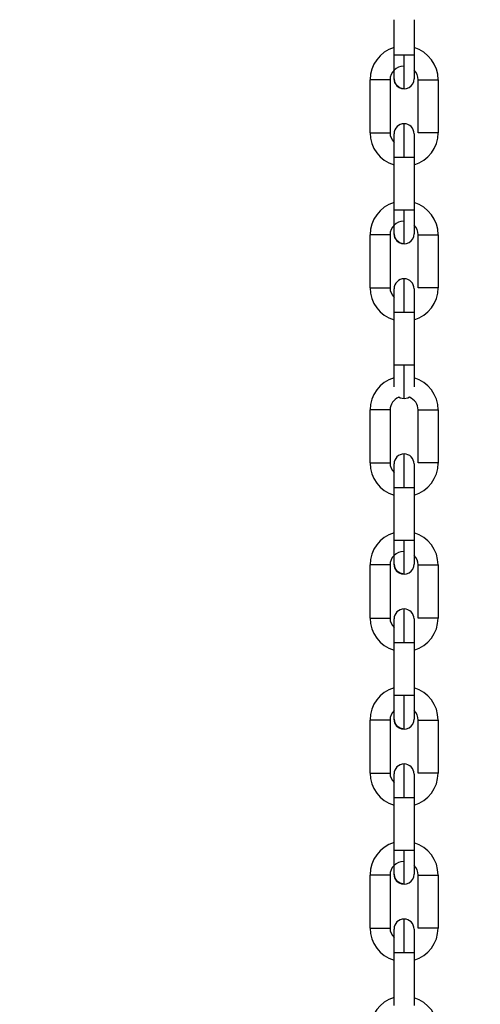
# Model space of a CAD drawing. Header units: inches. Extents: x 170 to 288, y 234 to 248.
# Tile 194 of 256: x 210.628 to 210.748, y 243.827 to 244.086. Entities that reach past the tile are written whole.
import ezdxf

# ---------------------------------------------------------------- set-up
doc = ezdxf.new("R2010")
doc.units = ezdxf.units.IN
doc.header["$LTSCALE"] = 0.25
doc.header["$MEASUREMENT"] = 0
doc.layers.add('ANNOTATIONS', color=1, linetype='Continuous')
doc.layers.add('SLIM E GUIDE MOTOR RH', color=7, linetype='Continuous')
doc.styles.add('ARIAL', font='arial.ttf', dxfattribs={"height": 0.09375})
doc.dimstyles.new('STANDARD$0', dxfattribs={"dimtxt": 0.09375, "dimasz": 0.09375, "dimexe": 0.03125, "dimexo": 0.046875, "dimgap": 0.09, "dimtad": 0, "dimtih": 1, "dimtoh": 1, "dimdec": 4, "dimzin": 0, "dimdsep": 46, "dimtxsty": 'ARIAL', "dimcen": 0.09, "dimadec": 0, "dimazin": 0, "dimtfac": 1, "dimtdec": 4, "dimtofl": 0, "dimtmove": 0, "dimatfit": 1, "dimfxl": 1, "dimtolj": 1, "dimtzin": 0, "dimarcsym": 0})

# ---------------------------------------------------------------- blocks, each defined once
blk = doc.blocks.new('*D40')
at = {"layer": 'ANNOTATIONS', "color": 0, "lineweight": -2, "transparency": 16777216}
for p, q in [((210.0767513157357, 244.1437778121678), (211.7916878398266, 244.1437778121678)), ((211.7604378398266, 244.0500278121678), (211.7604378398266, 242.3590412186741)), ((211.7604378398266, 240.2331944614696), (211.7604378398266, 241.9241810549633)), ((210.4830013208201, 240.1394444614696), (211.7916878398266, 240.1394444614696))]:
    blk.add_line(p, q, dxfattribs=at)
at = {"layer": 'ANNOTATIONS', "color": 0, "transparency": 16777216}
for points in [[(211.7448128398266, 244.0500278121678), (211.7760628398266, 244.0500278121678), (211.7604378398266, 244.1437778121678)], [(211.7448128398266, 240.2331944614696), (211.7760628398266, 240.2331944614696), (211.7604378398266, 240.1394444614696)]]:
    blk.add_solid(points, dxfattribs=at)
at = {"layer": 'defpoints', "color": 0, "transparency": 16777216}
for p in [(210.0298763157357, 244.1437778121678), (211.7604378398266, 244.1437778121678), (210.4361263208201, 240.1394444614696)]:
    blk.add_point(p, dxfattribs=at)
at = {"layer": 'ANNOTATIONS', "color": 0, "transparency": 16777216, "insert": (211.7604378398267, 242.1416111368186), "char_height": 0.09375, "attachment_point": 5, "style": 'ARIAL'}
blk.add_mtext('\\A1;OPENING \\PHEIGHT', dxfattribs=at)

msp = doc.modelspace()

# ---------------------------------------------------------------- linework, layer by layer
at = {"layer": 'SLIM E GUIDE MOTOR RH'}
for p, q in [((210.7256768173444, 244.0763617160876), (210.725676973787, 244.0856287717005)), ((210.7309263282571, 244.0856286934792), (210.7309261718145, 244.0763616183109)), ((210.7193771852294, 244.0560310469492), (210.7193774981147, 244.0699418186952)), ((210.7246268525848, 244.0699417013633), (210.7246265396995, 244.0560309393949)), ((210.7319755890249, 244.05603079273), (210.7319759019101, 244.0699415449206)), ((210.7372252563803, 244.069941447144), (210.737224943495, 244.0560306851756)), ((210.7256759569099, 244.0357003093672), (210.7256762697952, 244.0496110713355)), ((210.7309256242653, 244.0496109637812), (210.73092531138, 244.0357002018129)), ((210.7193763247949, 244.0153696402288), (210.7193766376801, 244.0292804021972)), ((210.7246259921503, 244.0292802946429), (210.724625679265, 244.0153695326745)), ((210.7319748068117, 244.0153693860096), (210.7319750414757, 244.0292801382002)), ((210.7372243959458, 244.0292800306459), (210.7372241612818, 244.0153692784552)), ((210.7256751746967, 243.9950388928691), (210.7256754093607, 244.0089496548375)), ((210.7309247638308, 244.0089495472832), (210.7309245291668, 243.9950387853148)), ((210.7193753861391, 243.9694141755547), (210.7193756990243, 243.9833249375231)), ((210.7246250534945, 243.9833248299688), (210.7246247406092, 243.9694140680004)), ((210.7319738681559, 243.9694139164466), (210.7319741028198, 243.9833246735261)), ((210.73722345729, 243.9833245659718), (210.737223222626, 243.9694138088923)), ((210.7256742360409, 243.9490834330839), (210.7256744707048, 243.9629941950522)), ((210.730923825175, 243.9629940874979), (210.730923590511, 243.9490833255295)), ((210.7193746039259, 243.928752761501), (210.7193748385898, 243.942663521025)), ((210.72462419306, 243.9426634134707), (210.724623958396, 243.9287526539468)), ((210.7319730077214, 243.9287525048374), (210.7319733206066, 243.9426632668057)), ((210.7372226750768, 243.9426631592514), (210.7372223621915, 243.928752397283)), ((210.7256733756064, 243.9084220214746), (210.7256736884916, 243.922332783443)), ((210.7309230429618, 243.9223326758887), (210.7309227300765, 243.9084219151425)), ((210.7193737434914, 243.8880913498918), (210.7193740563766, 243.9020021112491)), ((210.7246234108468, 243.9020020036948), (210.7246230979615, 243.8880912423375)), ((210.7319721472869, 243.888091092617), (210.7319724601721, 243.9020018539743)), ((210.7372218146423, 243.90200174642), (210.737221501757, 243.8880909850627)), ((210.7256725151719, 243.8677606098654), (210.7256728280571, 243.8816713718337)), ((210.7309221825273, 243.8816712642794), (210.730921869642, 243.8677605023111)), ((210.7193729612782, 243.8474299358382), (210.7193731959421, 243.861340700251)), ((210.7246225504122, 243.8613405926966), (210.724622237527, 243.8474298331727)), ((210.7319713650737, 243.8474296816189), (210.7319715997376, 243.8613404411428)), ((210.7372209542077, 243.861340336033), (210.7372207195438, 243.8474295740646)), ((210.7256721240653, 243.8449123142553), (210.7256721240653, 243.8471778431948)), ((210.7256717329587, 243.8270991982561), (210.7256720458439, 243.8410099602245)), ((210.7309213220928, 243.8410098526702), (210.7309210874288, 243.8270990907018))]:
    msp.add_line(p, q, dxfattribs=at)
at = {"layer": 'SLIM E GUIDE MOTOR RH', "flags": 128}
for points in [[(210.7256766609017, 244.0701936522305), (210.7256766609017, 244.0706631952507), (210.7256767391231, 244.0712331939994), (210.7256767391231, 244.0740013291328), (210.7256768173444, 244.0751583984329), (210.7256768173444, 244.0763617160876)], [(210.7283014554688, 244.0763617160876), (210.7272970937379, 244.0763617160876), (210.7264455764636, 244.0763617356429), (210.7258765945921, 244.0763617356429), (210.7256768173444, 244.0763617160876)], [(210.7283012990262, 244.0675689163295), (210.7283012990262, 244.0690508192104), (210.7283013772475, 244.0701443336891), (210.7283013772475, 244.0714767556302), (210.7283014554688, 244.0729968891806), (210.7283014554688, 244.0763617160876)], [(210.7309261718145, 244.0763616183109), (210.7307263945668, 244.0763616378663), (210.7301574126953, 244.0763616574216), (210.729305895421, 244.0763616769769), (210.7283014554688, 244.0763617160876)], [(210.7309261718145, 244.0763616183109), (210.7309261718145, 244.0751583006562), (210.7309260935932, 244.0740012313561), (210.7309260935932, 244.0720001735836), (210.7309260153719, 244.0712330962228), (210.7309260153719, 244.0701935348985)], [(210.7246268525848, 244.0699417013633), (210.7244269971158, 244.0699417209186), (210.7238580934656, 244.0699417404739), (210.7230065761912, 244.0699417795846), (210.7209976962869, 244.0699418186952), (210.7193774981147, 244.0699418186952)], [(210.7283012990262, 244.0675689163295), (210.727296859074, 244.0677687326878), (210.726445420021, 244.0683377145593), (210.7258764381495, 244.0691892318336), (210.7256766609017, 244.0701936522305)], [(210.7319759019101, 244.0699415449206), (210.7321756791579, 244.069941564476), (210.7335961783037, 244.069941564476), (210.7346005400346, 244.0699415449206), (210.7356049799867, 244.0699415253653), (210.7364564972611, 244.0699414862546), (210.7370254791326, 244.0699414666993), (210.7372252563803, 244.069941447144)], [(210.7283009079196, 244.0496110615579), (210.7283009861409, 244.0513264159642), (210.7283009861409, 244.0529758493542), (210.7283010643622, 244.054495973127), (210.7283010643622, 244.0569218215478), (210.7283011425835, 244.0577343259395), (210.7283011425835, 244.0584035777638)], [(210.7193771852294, 244.0560310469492), (210.7195769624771, 244.0560310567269), (210.7201459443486, 244.0560310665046), (210.7209974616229, 244.0560310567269), (210.7220018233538, 244.0560310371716), (210.723006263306, 244.0560310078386), (210.7238577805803, 244.0560309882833), (210.7244267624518, 244.0560309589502), (210.7246265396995, 244.0560309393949)], [(210.7256762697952, 244.0496110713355), (210.7256762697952, 244.050814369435), (210.7256763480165, 244.0519714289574), (210.7256763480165, 244.0553094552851), (210.7256764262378, 244.0556604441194)], [(210.7256763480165, 244.0553094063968), (210.7256764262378, 244.055660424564), (210.7256764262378, 244.055778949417)], [(210.7309257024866, 244.0557788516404), (210.7309257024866, 244.0530376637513), (210.7309256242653, 244.0519713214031), (210.7309256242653, 244.0496109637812)], [(210.737224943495, 244.0560306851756), (210.7370251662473, 244.0560307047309), (210.7364561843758, 244.056030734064), (210.7356046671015, 244.0560307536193), (210.7346003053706, 244.0560307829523), (210.7335958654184, 244.05603079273), (210.7327443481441, 244.0560308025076), (210.7321753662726, 244.0560308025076), (210.7319755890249, 244.05603079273)], [(210.7256762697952, 244.0496110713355), (210.7258760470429, 244.0496110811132), (210.7264450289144, 244.0496110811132), (210.7272965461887, 244.0496110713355), (210.7283009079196, 244.0496110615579)], [(210.7283009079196, 244.0496110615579), (210.7293053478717, 244.0496110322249), (210.7301568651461, 244.0496110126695), (210.7307258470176, 244.0496109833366), (210.7309256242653, 244.0496109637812)], [(210.7256758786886, 244.0295322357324), (210.7256758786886, 244.0322735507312), (210.7256759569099, 244.0333399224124), (210.7256759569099, 244.0357003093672)], [(210.7283006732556, 244.0357002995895), (210.7272962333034, 244.0357003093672), (210.7264447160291, 244.0357003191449), (210.7258758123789, 244.0357003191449), (210.7256759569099, 244.0357003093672)], [(210.7283004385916, 244.0269075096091), (210.728300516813, 244.0270764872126), (210.728300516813, 244.0308153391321), (210.7283005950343, 244.0323354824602), (210.7283005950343, 244.0339849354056), (210.7283006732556, 244.0357002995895)], [(210.73092531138, 244.0357002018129), (210.7307255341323, 244.0357002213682), (210.7301565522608, 244.0357002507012), (210.7293050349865, 244.0357002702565), (210.7283006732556, 244.0357002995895)], [(210.73092531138, 244.0357002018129), (210.73092531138, 244.0333398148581), (210.7309252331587, 244.0322734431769), (210.7309252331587, 244.0295321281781)], [(210.7246259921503, 244.0292802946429), (210.7244262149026, 244.0292803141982), (210.7238572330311, 244.0292803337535), (210.7230057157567, 244.0292803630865), (210.7220012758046, 244.0292803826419), (210.7209969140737, 244.0292804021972), (210.7201453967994, 244.0292804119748), (210.7195764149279, 244.0292804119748), (210.7193766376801, 244.0292804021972)], [(210.7283004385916, 244.0269075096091), (210.7272960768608, 244.0271073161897), (210.7264445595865, 244.0276762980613), (210.7258756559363, 244.0285278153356), (210.7256758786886, 244.0295322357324)], [(210.7319750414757, 244.0292801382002), (210.7321748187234, 244.0292801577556), (210.7327438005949, 244.0292801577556), (210.7335953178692, 244.0292801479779), (210.7345997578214, 244.0292801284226), (210.7356041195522, 244.0292801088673), (210.7364556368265, 244.0292800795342), (210.7370246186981, 244.0292800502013), (210.7372243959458, 244.0292800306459)], [(210.7283001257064, 244.0089496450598), (210.7283001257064, 244.0106649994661), (210.7283002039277, 244.0123144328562), (210.7283002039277, 244.015166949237), (210.728300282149, 244.0162604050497), (210.728300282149, 244.0177421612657)], [(210.7193763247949, 244.0153696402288), (210.7195761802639, 244.0153696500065), (210.7201450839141, 244.0153696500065), (210.7209966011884, 244.0153696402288), (210.7230054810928, 244.0153696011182), (210.7238569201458, 244.0153695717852), (210.7244259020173, 244.0153695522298), (210.724625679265, 244.0153695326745)], [(210.725675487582, 244.0133109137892), (210.7256755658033, 244.0140779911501), (210.7256755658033, 244.0151175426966)], [(210.7309249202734, 244.0151174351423), (210.7309249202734, 244.0140778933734), (210.7309248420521, 244.0133108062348)], [(210.7372241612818, 244.0153692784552), (210.7370243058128, 244.0153692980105), (210.7364554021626, 244.0153693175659), (210.7356038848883, 244.0153693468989), (210.7335950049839, 244.0153693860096), (210.7327435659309, 244.0153693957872), (210.7321745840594, 244.0153693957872), (210.7319748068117, 244.0153693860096)], [(210.7256754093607, 244.0089496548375), (210.725675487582, 244.0101529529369), (210.725675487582, 244.0133110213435), (210.7256755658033, 244.0140780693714)], [(210.7309249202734, 244.0140779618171), (210.7309248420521, 244.0133109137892), (210.7309248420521, 244.0101528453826), (210.7309247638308, 244.0089495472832)], [(210.7309248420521, 244.0101526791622), (210.7309247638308, 244.0089493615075)], [(210.7256754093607, 244.0089496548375), (210.7258752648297, 244.0089496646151), (210.7272956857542, 244.0089496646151), (210.7283001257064, 244.0089496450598)], [(210.7283001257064, 244.0089496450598), (210.7293045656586, 244.0089496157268), (210.7301560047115, 244.0089495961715), (210.7307249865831, 244.0089495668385), (210.7309247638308, 244.0089495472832)], [(210.7256750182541, 243.9893848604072), (210.7256750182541, 243.9899103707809), (210.7256750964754, 243.9906774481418), (210.7256750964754, 243.9938355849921), (210.7256751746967, 243.9950388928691)], [(210.7282998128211, 243.9950388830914), (210.7272953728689, 243.9950389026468), (210.7264439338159, 243.9950389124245), (210.7258749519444, 243.9950389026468), (210.7256751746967, 243.9950388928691)], [(210.7282996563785, 243.9862461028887), (210.7282996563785, 243.9877280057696), (210.7282997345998, 243.988821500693), (210.7282997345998, 243.9916740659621), (210.7282998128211, 243.9933235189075), (210.7282998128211, 243.9950388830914)], [(210.7309245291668, 243.9950387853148), (210.7307246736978, 243.9950388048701), (210.7301557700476, 243.9950388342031), (210.7293042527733, 243.9950388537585), (210.7282998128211, 243.9950388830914)], [(210.7309245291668, 243.9950387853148), (210.7309244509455, 243.9938354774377), (210.7309244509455, 243.9916120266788), (210.7309243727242, 243.9906773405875), (210.7309243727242, 243.9893847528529)], [(210.7282996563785, 243.986246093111), (210.7272952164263, 243.9864459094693), (210.7269135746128, 243.9866419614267)], [(210.7296857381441, 243.9866419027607), (210.7293040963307, 243.9864458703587), (210.7282996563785, 243.9862461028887)], [(210.7296822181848, 243.9866397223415), (210.7293040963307, 243.986445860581), (210.7282996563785, 243.986246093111)], [(210.7246250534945, 243.9833248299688), (210.7244252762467, 243.9833248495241), (210.7238562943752, 243.9833248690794), (210.7230047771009, 243.9833248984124), (210.7220003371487, 243.9833249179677), (210.7209959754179, 243.9833249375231), (210.7201444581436, 243.9833249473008), (210.719575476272, 243.9833249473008), (210.7193756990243, 243.9833249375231)], [(210.7319741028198, 243.9833246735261), (210.7321738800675, 243.9833246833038), (210.732742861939, 243.9833246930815), (210.7335943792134, 243.9833246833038), (210.7345988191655, 243.9833246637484), (210.7356031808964, 243.9833246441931), (210.7364546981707, 243.9833246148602), (210.7370236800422, 243.9833245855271), (210.73722345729, 243.9833245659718)], [(210.7282991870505, 243.9629941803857), (210.7282991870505, 243.9647095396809), (210.7282992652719, 243.9663589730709), (210.7282992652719, 243.9692114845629), (210.7282993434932, 243.9703049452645), (210.7282993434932, 243.9717867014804)], [(210.7193753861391, 243.9694141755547), (210.7195752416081, 243.9694141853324), (210.7201441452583, 243.9694141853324), (210.7209956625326, 243.9694141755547), (210.7220001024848, 243.9694141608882), (210.723004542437, 243.969414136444), (210.7238559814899, 243.9694141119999), (210.7244249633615, 243.9694140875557), (210.7246247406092, 243.9694140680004)], [(210.7256744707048, 243.9629941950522), (210.7256745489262, 243.9641974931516), (210.7256745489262, 243.9673555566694), (210.7256746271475, 243.9681226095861)], [(210.7256745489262, 243.9673554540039), (210.7256746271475, 243.9681225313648), (210.7256746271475, 243.9691620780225)], [(210.7309239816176, 243.9691619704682), (210.7309239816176, 243.9681224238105), (210.7309239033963, 243.9673553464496), (210.7309239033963, 243.9641972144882), (210.730923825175, 243.9629938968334)], [(210.7309239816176, 243.9681225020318), (210.7309239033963, 243.9673554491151)], [(210.737223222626, 243.9694138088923), (210.737023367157, 243.9694138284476), (210.7364544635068, 243.9694138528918), (210.7356029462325, 243.9694138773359), (210.7345985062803, 243.9694139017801), (210.7335940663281, 243.9694139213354), (210.7327426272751, 243.9694139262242), (210.7321736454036, 243.9694139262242), (210.7319738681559, 243.9694139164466)], [(210.7256744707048, 243.9629941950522), (210.7258743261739, 243.9629942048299), (210.7264432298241, 243.9629942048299), (210.7272947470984, 243.9629941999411), (210.7282991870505, 243.9629941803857)], [(210.7282991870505, 243.9629941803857), (210.7293036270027, 243.9629941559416), (210.7301550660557, 243.9629941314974), (210.7307240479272, 243.9629941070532), (210.730923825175, 243.9629940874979)], [(210.7309239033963, 243.9641973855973), (210.730923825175, 243.9629940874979)], [(210.7256740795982, 243.9429153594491), (210.7256740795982, 243.9439549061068), (210.7256741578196, 243.9447219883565), (210.7256741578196, 243.9478801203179), (210.7256742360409, 243.9490834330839)], [(210.7282988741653, 243.9490834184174), (210.7272944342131, 243.9490834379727), (210.7264429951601, 243.9490834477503), (210.7258740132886, 243.9490834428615), (210.7256742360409, 243.9490834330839)], [(210.7282987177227, 243.9402906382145), (210.7282987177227, 243.9417725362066), (210.728298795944, 243.9428660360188), (210.728298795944, 243.9457186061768), (210.7282988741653, 243.9473680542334), (210.7282988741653, 243.9490834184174)], [(210.730923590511, 243.9490833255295), (210.7307237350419, 243.9490833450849), (210.7301548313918, 243.949083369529), (210.7293033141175, 243.9490833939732), (210.7282988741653, 243.9490834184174)], [(210.730923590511, 243.9490833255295), (210.7309235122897, 243.9478800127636), (210.7309235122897, 243.9456565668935), (210.7309234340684, 243.9447218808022), (210.7309234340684, 243.9429152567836)], [(210.72462419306, 243.9426634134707), (210.7244244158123, 243.942663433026), (210.7238554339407, 243.9426634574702), (210.7230039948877, 243.9426634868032), (210.7209951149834, 243.9426635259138), (210.720143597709, 243.9426635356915), (210.7195746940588, 243.9426635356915), (210.7193748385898, 243.942663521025)], [(210.7282987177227, 243.9402906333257), (210.7272942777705, 243.9404904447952), (210.7264427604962, 243.9410594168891), (210.7258738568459, 243.9419109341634), (210.7256740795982, 243.9429153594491)], [(210.7319733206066, 243.9426632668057), (210.7321730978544, 243.9426632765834), (210.7327420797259, 243.9426632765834), (210.7335935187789, 243.9426632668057), (210.734597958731, 243.9426632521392), (210.7356023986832, 243.9426632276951), (210.7364539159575, 243.9426632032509), (210.7370228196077, 243.9426631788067), (210.7372226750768, 243.9426631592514)], [(210.7282983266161, 243.9223327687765), (210.7282984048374, 243.9240481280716), (210.7282984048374, 243.92721768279), (210.7282984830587, 243.9285500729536), (210.7282984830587, 243.9311252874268)], [(210.7193746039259, 243.928752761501), (210.7195743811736, 243.9287527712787), (210.7201433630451, 243.9287527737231), (210.7209948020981, 243.9287527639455), (210.7219992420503, 243.9287527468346), (210.7230036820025, 243.9287527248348), (210.7238551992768, 243.9287526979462), (210.724424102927, 243.9287526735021), (210.724623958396, 243.9287526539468)], [(210.7256736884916, 243.922332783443), (210.7256736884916, 243.9246931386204), (210.725673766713, 243.925759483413), (210.725673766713, 243.9285006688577)], [(210.7309231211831, 243.928500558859), (210.7309231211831, 243.9257592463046), (210.7309230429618, 243.9246928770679), (210.7309230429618, 243.9223324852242)], [(210.7372223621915, 243.928752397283), (210.7370225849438, 243.9287524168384), (210.7364536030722, 243.9287524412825), (210.735602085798, 243.9287524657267), (210.7345976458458, 243.9287524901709), (210.7335932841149, 243.9287525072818), (210.7327417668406, 243.9287525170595), (210.7321727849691, 243.928752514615), (210.7319730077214, 243.9287525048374)], [(210.7309231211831, 243.9257593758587), (210.7309230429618, 243.9246930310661)], [(210.7256736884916, 243.922332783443), (210.7258734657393, 243.9223327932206), (210.7264424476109, 243.922332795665), (210.7272938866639, 243.9223327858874), (210.7282983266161, 243.9223327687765)], [(210.7282983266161, 243.9223327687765), (210.7293027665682, 243.9223327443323), (210.7301542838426, 243.9223327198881), (210.7307231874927, 243.922332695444), (210.7309230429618, 243.9223326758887)], [(210.725673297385, 243.9022539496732), (210.725673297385, 243.9060616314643), (210.7256733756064, 243.9072187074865), (210.7256733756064, 243.9084220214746)], [(210.7282980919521, 243.9084220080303), (210.7272936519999, 243.9084220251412), (210.7264421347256, 243.9084220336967), (210.7258731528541, 243.9084220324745), (210.7256733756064, 243.9084220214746)], [(210.7282978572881, 243.8996292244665), (210.7282978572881, 243.9002985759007), (210.7282979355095, 243.9011111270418), (210.7282979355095, 243.9035370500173), (210.7282980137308, 243.9050571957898), (210.7282980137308, 243.9067066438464), (210.7282980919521, 243.9084220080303)], [(210.7309227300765, 243.9084219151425), (210.7307229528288, 243.9084219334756), (210.7301539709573, 243.9084219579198), (210.7293024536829, 243.9084219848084), (210.7282980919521, 243.9084220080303)], [(210.7309227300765, 243.9084219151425), (210.7309227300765, 243.9072185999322), (210.7309226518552, 243.9060615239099), (210.7309226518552, 243.9032933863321), (210.7309225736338, 243.9027233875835), (210.7309225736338, 243.9022538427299)], [(210.7246234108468, 243.9020020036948), (210.7244235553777, 243.9020020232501), (210.7238546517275, 243.9020020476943), (210.7230031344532, 243.9020020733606), (210.7219986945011, 243.9020020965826), (210.7209943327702, 243.9020021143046), (210.7201428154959, 243.9020021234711), (210.7195738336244, 243.9020021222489), (210.7193740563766, 243.9020021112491)], [(210.7282978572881, 243.8996292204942), (210.7272934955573, 243.8998290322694), (210.726441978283, 243.9003980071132), (210.7258729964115, 243.9012495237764), (210.725673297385, 243.9022539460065)], [(210.7319724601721, 243.9020018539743), (210.7321722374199, 243.9020018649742), (210.7327412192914, 243.9020018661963), (210.7335927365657, 243.9020018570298), (210.7345971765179, 243.9020018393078), (210.7356015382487, 243.9020018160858), (210.736453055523, 243.9020017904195), (210.7370220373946, 243.9020017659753), (210.7372218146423, 243.90200174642)], [(210.7282975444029, 243.8816713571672), (210.7282975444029, 243.8850361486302), (210.7282976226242, 243.8865562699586), (210.7282976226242, 243.8889821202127), (210.7282977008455, 243.8897946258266), (210.7282977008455, 243.8904638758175)], [(210.7193737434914, 243.8880913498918), (210.7195735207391, 243.8880913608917), (210.7201425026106, 243.8880913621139), (210.7209940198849, 243.8880913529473), (210.7219984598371, 243.8880913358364), (210.7230028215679, 243.8880913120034), (210.7238543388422, 243.888091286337), (210.7244233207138, 243.8880912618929), (210.7246230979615, 243.8880912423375)], [(210.7256729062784, 243.8867997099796), (210.7256729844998, 243.8873697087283), (210.7256729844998, 243.8878392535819)], [(210.7309223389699, 243.8878391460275), (210.7309223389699, 243.8877206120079), (210.7309222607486, 243.887369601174), (210.7309222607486, 243.8840314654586), (210.7309221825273, 243.8828743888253)], [(210.737221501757, 243.8880909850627), (210.7370217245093, 243.888091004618), (210.7364527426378, 243.8880910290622), (210.7356013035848, 243.8880910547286), (210.7345968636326, 243.8880910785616), (210.7335924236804, 243.8880910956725), (210.7327409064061, 243.8880911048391), (210.7321720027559, 243.8880911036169), (210.7319721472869, 243.888091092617)], [(210.7256728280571, 243.8816713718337), (210.7256728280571, 243.8828746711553), (210.7256729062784, 243.884031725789), (210.7256729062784, 243.8867997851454), (210.7256729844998, 243.8873697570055)], [(210.7309223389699, 243.8877206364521), (210.7309222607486, 243.8873696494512)], [(210.7309222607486, 243.8840316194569), (210.7309221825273, 243.882874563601), (210.7309221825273, 243.8816712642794)], [(210.7256728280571, 243.8816713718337), (210.7258726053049, 243.8816713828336), (210.7264415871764, 243.8816713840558), (210.7272931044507, 243.8816713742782), (210.7282975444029, 243.8816713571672)], [(210.7282975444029, 243.8816713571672), (210.7293019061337, 243.8816713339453), (210.730153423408, 243.8816713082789), (210.7307224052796, 243.8816712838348), (210.7309221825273, 243.8816712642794)], [(210.7256724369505, 243.861592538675), (210.7256724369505, 243.8633991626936), (210.7256725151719, 243.8643338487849), (210.7256725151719, 243.8677606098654)], [(210.7282972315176, 243.8677605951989), (210.7272927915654, 243.8677606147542), (210.7264412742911, 243.8677606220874), (210.7258723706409, 243.8677606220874), (210.7256725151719, 243.8677606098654)], [(210.7282970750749, 243.8589678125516), (210.7282970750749, 243.8615432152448), (210.7282971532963, 243.8628756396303), (210.7282971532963, 243.8660452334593), (210.7282972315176, 243.8677605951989)], [(210.730921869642, 243.8677605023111), (210.7307220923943, 243.8677605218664), (210.7301531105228, 243.8677605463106), (210.7293016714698, 243.8677605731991), (210.7282972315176, 243.8677605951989)], [(210.730921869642, 243.8677605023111), (210.730921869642, 243.8654001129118), (210.7309217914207, 243.8643337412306), (210.7309217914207, 243.8615924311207)], [(210.7246225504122, 243.8613405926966), (210.7244227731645, 243.861340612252), (210.723853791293, 243.8613406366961), (210.7230022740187, 243.8613406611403), (210.7219979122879, 243.8613406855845), (210.7209934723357, 243.8613407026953), (210.7201419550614, 243.861340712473), (210.7195729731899, 243.8613407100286), (210.7193731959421, 243.861340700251)], [(210.7282970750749, 243.8589678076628), (210.7272926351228, 243.8591676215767), (210.7264411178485, 243.859736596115), (210.7258722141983, 243.8605881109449), (210.7256724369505, 243.8615925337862)], [(210.7319715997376, 243.8613404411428), (210.7321714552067, 243.8613404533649), (210.7327403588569, 243.8613404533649), (210.7335918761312, 243.8613404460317), (210.7345963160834, 243.8613404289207), (210.7356007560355, 243.8613404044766), (210.7364521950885, 243.861340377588), (210.73702117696, 243.8613403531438), (210.7372209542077, 243.861340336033)], [(210.7282966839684, 243.841009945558), (210.7282966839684, 243.8427253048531), (210.7282967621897, 243.8443747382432), (210.7282967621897, 243.8458948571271), (210.728296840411, 243.8472272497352), (210.728296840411, 243.8498024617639)], [(210.7193729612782, 243.8474299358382), (210.7195727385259, 243.8474299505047), (210.7201416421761, 243.8474299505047), (210.7209931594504, 243.847429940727), (210.7219975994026, 243.8474299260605), (210.7230020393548, 243.8474299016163), (210.7238535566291, 243.8474298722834), (210.7244224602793, 243.8474298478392), (210.724622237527, 243.8474298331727)], [(210.7309214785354, 243.8471777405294), (210.7309214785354, 243.8453712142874), (210.7309214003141, 243.8444365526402), (210.7309214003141, 243.8422131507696), (210.7309213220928, 243.8410098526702)], [(210.7372207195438, 243.8474295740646), (210.7370209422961, 243.8474295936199), (210.7364519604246, 243.8474296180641), (210.7356004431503, 243.8474296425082), (210.7345960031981, 243.8474296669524), (210.7335916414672, 243.8474296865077), (210.7327401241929, 243.8474296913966), (210.7321711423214, 243.8474296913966), (210.7319713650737, 243.8474296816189)], [(210.7256720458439, 243.8410099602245), (210.7256720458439, 243.8444366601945), (210.7256721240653, 243.8453713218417)], [(210.7309214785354, 243.8453711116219), (210.7309214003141, 243.8444364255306)], [(210.7309214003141, 243.8422129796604), (210.7309213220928, 243.8410096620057)], [(210.7256720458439, 243.8410099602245), (210.7258718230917, 243.8410099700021), (210.7264407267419, 243.8410099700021), (210.7272922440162, 243.8410099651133), (210.7282966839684, 243.841009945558)], [(210.7282966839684, 243.841009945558), (210.7293011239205, 243.8410099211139), (210.7301526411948, 243.8410098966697), (210.730721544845, 243.8410098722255), (210.7309213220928, 243.8410098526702)]]:
    msp.add_lwpolyline(points, dxfattribs=at)
at = {"layer": 'SLIM E GUIDE MOTOR RH'}
for centre, radius, start, end in [((210.7281683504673, 244.0699416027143), 0.00879265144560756, 106.4727034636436, 179.9985925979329), ((210.7284325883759, 244.0699416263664), 0.008792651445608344, 359.9988299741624, 73.52471909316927), ((210.7281701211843, 244.0699416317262), 0.003543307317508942, 89.99882997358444, 179.998829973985), ((210.7284325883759, 244.0699416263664), 0.003543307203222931, 359.9988299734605, 45.27391868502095), ((210.7283013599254, 244.0701935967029), 0.002624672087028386, 179.9988299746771, 359.9994094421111), ((210.7283010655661, 244.0557789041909), 0.002624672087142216, 359.979854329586, 179.9798341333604), ((210.7281698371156, 244.0560308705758), 0.008792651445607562, 179.9988299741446, 253.5247191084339), ((210.7281698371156, 244.0560308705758), 0.003543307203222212, 179.9988299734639, 225.2742419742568), ((210.7284323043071, 244.056030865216), 0.008792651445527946, 286.4729408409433, 359.9988299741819), ((210.7281680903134, 244.0292801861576), 0.00879265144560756, 106.4727034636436, 179.9985925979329), ((210.7284317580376, 244.0292802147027), 0.008792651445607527, 359.9988299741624, 73.5247191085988), ((210.728169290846, 244.0292802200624), 0.003543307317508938, 89.99882997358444, 179.998829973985), ((210.7284317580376, 244.0292802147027), 0.003543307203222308, 359.9988299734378, 45.27391868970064), ((210.7283005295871, 244.0295321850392), 0.002624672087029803, 179.9988299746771, 359.9994094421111), ((210.7283002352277, 244.0151174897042), 0.002624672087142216, 359.979854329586, 179.9798341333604), ((210.7281690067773, 244.015369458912), 0.008792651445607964, 179.9988299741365, 253.5247191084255), ((210.7281690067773, 244.015369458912), 0.003543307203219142, 179.9988299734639, 225.2739186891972), ((210.7284314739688, 244.0153694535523), 0.008792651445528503, 286.4729408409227, 359.9988299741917), ((210.7281683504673, 243.9833247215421), 0.00879265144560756, 106.4727034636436, 179.9985925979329), ((210.7284308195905, 243.983324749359), 0.008792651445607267, 359.9988299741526, 73.52451000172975), ((210.7281683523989, 243.9833247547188), 0.00354330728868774, 110.6790003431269, 179.9988299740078), ((210.7284308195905, 243.983324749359), 0.003543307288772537, 359.9988299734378, 69.3186320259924), ((210.7282992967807, 243.9691620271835), 0.002624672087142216, 359.979854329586, 179.9798341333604), ((210.7281680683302, 243.9694139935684), 0.008792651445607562, 179.9988299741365, 253.5247191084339), ((210.7281680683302, 243.9694139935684), 0.003543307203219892, 179.9988299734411, 225.2739186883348), ((210.7284305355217, 243.9694139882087), 0.00879265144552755, 286.4729408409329, 359.9988299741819), ((210.7281683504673, 243.9426847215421), 0.00879265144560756, 106.4727034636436, 179.9985925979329), ((210.7284299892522, 243.9426633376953), 0.008792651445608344, 359.9988299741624, 73.52471909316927), ((210.7281675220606, 243.942663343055), 0.003543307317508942, 89.99882997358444, 179.9988299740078), ((210.7284299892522, 243.9426633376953), 0.003543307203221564, 359.9988299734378, 45.27411383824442), ((210.7282987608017, 243.9429153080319), 0.002624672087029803, 179.9988299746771, 359.9994094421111), ((210.7282984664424, 243.9285006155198), 0.002624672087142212, 359.979854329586, 179.9798341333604), ((210.7281672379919, 243.9287525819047), 0.008792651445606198, 179.9988299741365, 253.5247191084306), ((210.7281672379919, 243.9287525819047), 0.0035433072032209, 179.9988299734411, 225.2742543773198), ((210.7284297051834, 243.928752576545), 0.008792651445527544, 286.4729408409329, 359.9988299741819), ((210.7281683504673, 243.9020447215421), 0.00879265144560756, 106.4727034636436, 179.9985925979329), ((210.7284291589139, 243.9020019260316), 0.00879265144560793, 359.9988299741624, 73.52471910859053), ((210.7281666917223, 243.9020019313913), 0.003543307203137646, 134.7239359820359, 179.998829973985), ((210.7284291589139, 243.9020019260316), 0.003543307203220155, 359.9988299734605, 45.27391868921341), ((210.7282979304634, 243.9022538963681), 0.002624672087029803, 179.9988299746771, 359.9994094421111), ((210.7282976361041, 243.887839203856), 0.002624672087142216, 359.979854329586, 179.9798341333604), ((210.7281664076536, 243.888091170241), 0.008792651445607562, 179.9988299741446, 253.5247191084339), ((210.7281664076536, 243.888091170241), 0.003543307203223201, 179.9988299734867, 225.2742022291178), ((210.7284288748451, 243.8880911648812), 0.00879265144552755, 286.4729408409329, 359.9988299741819), ((210.7281683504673, 243.8614047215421), 0.00879265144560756, 106.4727034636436, 179.9985925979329), ((210.7284283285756, 243.8613405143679), 0.00879265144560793, 359.9988299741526, 73.52471910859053), ((210.728165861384, 243.8613405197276), 0.003543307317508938, 89.99882997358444, 179.998829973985), ((210.7284283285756, 243.8613405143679), 0.003543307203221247, 359.9988299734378, 45.27391868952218), ((210.7282971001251, 243.8615924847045), 0.002624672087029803, 179.9988299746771, 359.9994094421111), ((210.7282968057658, 243.8471777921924), 0.002624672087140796, 359.979854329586, 179.9798341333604), ((210.7281655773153, 243.8474297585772), 0.008792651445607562, 179.9988299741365, 253.5247191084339), ((210.7281655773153, 243.8474297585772), 0.003543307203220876, 179.9988299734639, 225.2739186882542), ((210.7284280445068, 243.8474297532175), 0.00879265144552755, 286.4729408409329, 359.9988299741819), ((210.7281683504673, 243.8207647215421), 0.00879265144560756, 106.4727034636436, 179.9985925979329), ((210.7284274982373, 243.8206791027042), 0.00879265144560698, 359.9988299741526, 73.52471909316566)]:
    msp.add_arc(centre, radius, start, end, dxfattribs=at)

# ---------------------------------------------------------------- dimensions: what is measured, and where the dimension line sits
at = {"layer": 'ANNOTATIONS'}
dim = msp.add_linear_dim(base=(211.7604378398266, 244.1437778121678), p1=(210.43612632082, 240.1394444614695), p2=(210.0298763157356, 244.1437778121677), angle=90, text='OPENING \\PHEIGHT', dimstyle='STANDARD$0', dxfattribs=at)
dim.commit()
dim.dimension.update_dxf_attribs({"geometry": '*D40', "text_midpoint": (211.7604378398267, 242.1416111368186)})

doc.saveas('drawing.dxf')
